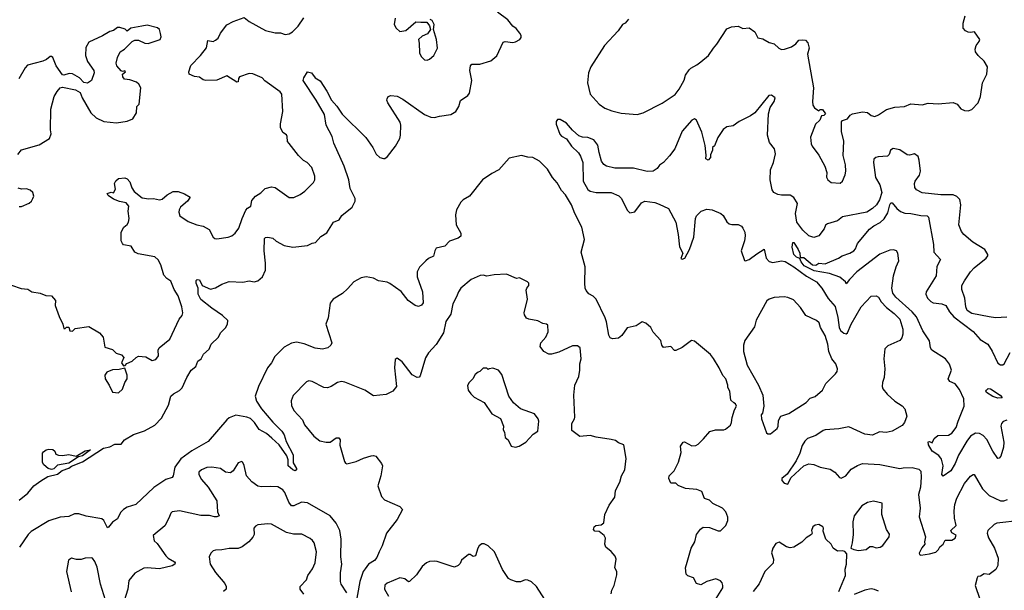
# Model space of a CAD drawing. Extents: x 2056909 to 2160450, y 827444 to 1016825.
# Tile 233 of 256: x 2089150 to 2097066, y 900315 to 904903. Entities that reach past the tile are written whole.
import ezdxf

# ---------------------------------------------------------------- set-up
doc = ezdxf.new("R2010")
doc.units = 0

msp = doc.modelspace()

# ---------------------------------------------------------------- linework, layer by layer
at = {"layer": '0CON10XD'}
for points in [[(2089085, 902768), (2089161.7, 902741.7), (2089215, 902736), (2089246.1, 902716.1), (2089314.2, 902704.2), (2089360, 902685), (2089405, 902683.3), (2089436.7, 902645), (2089436.2, 902605), (2089466.4, 902516.4), (2089497.5, 902455), (2089505, 902420), (2089515, 902420), (2089525, 902430), (2089545, 902430), (2089551.7, 902401.7), (2089575, 902400), (2089595, 902420), (2089705, 902436.7), (2089792.5, 902385), (2089821.7, 902351.7), (2089835, 902270), (2089895, 902252.5), (2089925, 902222.5), (2089968.3, 902208.3), (2089988.3, 902188.3), (2089967.5, 902145), (2089985, 902120), (2089998.3, 902121.7), (2090011.7, 902138.3), (2090055, 902156.7), (2090085, 902186.7), (2090105, 902196.7), (2090165, 902192.5), (2090215, 902163.3), (2090245, 902170), (2090265, 902200), (2090263.3, 902245), (2090270, 902265), (2090356.2, 902335), (2090432.5, 902495), (2090455.7, 902525), (2090460.8, 902545), (2090454.4, 902595), (2090425, 902684), (2090392.5, 902735), (2090365, 902802), (2090332.7, 902822.7), (2090308.9, 902848.9), (2090285, 902931.2), (2090262.6, 902972.6), (2090237.4, 902997.4), (2090101.2, 903021.2), (2090076.2, 903035), (2090045, 903081.2), (2089985, 903093.8), (2089975, 903102.5), (2089966.1, 903126.1), (2089966.7, 903195), (2089985.9, 903234.1), (2090013.5, 903256.5), (2090024.5, 903275.5), (2090030.6, 903305), (2090023.1, 903365), (2090026.9, 903405), (2090005, 903429.6), (2089951.2, 903441.2), (2089905, 903461.2), (2089860.7, 903490.7), (2089852.5, 903505), (2089885, 903517.5), (2089905, 903510), (2089919.3, 903540.7), (2089911.2, 903585), (2089922.7, 903607.3), (2089944.2, 903625.8), (2089995, 903632), (2090015, 903623.8), (2090035, 903600), (2090051.5, 903551.5), (2090070.9, 903520.8), (2090135, 903470.5), (2090187.3, 903462.7), (2090225.8, 903464.2), (2090275, 903454.4), (2090295, 903461.4), (2090335, 903495.7), (2090385, 903522.5), (2090423, 903523), (2090475, 903503.8), (2090520, 903475), (2090500, 903445), (2090465.3, 903414.7), (2090443.1, 903395), (2090432.9, 903375), (2090429.2, 903355), (2090436.1, 903326.1), (2090505, 903280), (2090575, 903253.3), (2090625, 903243.3), (2090672.5, 903215), (2090704, 903155), (2090717.5, 903145), (2090735, 903142), (2090825, 903154.3), (2090855, 903166), (2090883.2, 903186.8), (2090912.6, 903227.4), (2090937.3, 903305), (2090968.5, 903371.5), (2090981.4, 903388.6), (2091008.8, 903405), (2091015, 903450), (2091045, 903483.3), (2091088.8, 903511.2), (2091123.9, 903546.1), (2091175, 903558.8), (2091205, 903553.3), (2091315, 903472.5), (2091355, 903473.3), (2091405, 903498.8), (2091441.2, 903525), (2091512.5, 903595), (2091522.5, 903615), (2091522.5, 903645), (2091497.5, 903715), (2091460, 903755), (2091430.7, 903770.7), (2091390.5, 903810.5), (2091315, 903907.5), (2091304, 903925), (2091301.2, 903965), (2091295, 903976.2), (2091265, 903996.7), (2091246.4, 904036.4), (2091246.1, 904066.1), (2091265.8, 904165), (2091257.8, 904305), (2091245, 904322.9), (2091120.9, 904410.9), (2091100, 904435), (2091025, 904467.8), (2090995, 904470.5), (2090916.7, 904445), (2090908.6, 904431.4), (2090905, 904403.3), (2090895, 904400.8), (2090815, 904451.2), (2090735, 904418), (2090645.9, 904414.1), (2090625, 904418.8), (2090595, 904440.8), (2090555, 904446.7), (2090513.3, 904465), (2090510, 904485), (2090526.2, 904535), (2090604, 904615), (2090652.1, 904677.9), (2090663.3, 904736.7), (2090705, 904728.6), (2090725, 904738.6), (2090744.5, 904755.5), (2090763.1, 904795), (2090815, 904861.4), (2090865, 904890), (2090955, 904920), (2090995, 904888), (2091125, 904815.8), (2091203.6, 904796.4), (2091247.7, 904797.7), (2091284.1, 904784.1), (2091315, 904788.8), (2091342.5, 904805), (2091389.5, 904850.5), (2091435, 904917.5)], [(2089145, 901038.8), (2089214.4, 901095.6), (2089264.2, 901155), (2089319.2, 901195), (2089375, 901230.9), (2089455, 901248.1), (2089491.6, 901278.4), (2089545, 901296.9), (2089566.9, 901313.1), (2089655, 901349.1), (2089823.1, 901456.9), (2089875, 901467.5), (2089915, 901490.6), (2089965, 901491.2), (2089993.3, 901525), (2090065, 901568), (2090152.7, 901597.3), (2090235, 901644), (2090291.1, 901698.9), (2090346.9, 901805), (2090366.2, 901875), (2090386.7, 901895), (2090435, 901921.4), (2090455, 901942), (2090493.6, 902026.4), (2090528.6, 902085), (2090565, 902114.3), (2090581.2, 902158.8), (2090608.1, 902175), (2090627.3, 902212.7), (2090672.9, 902255), (2090690.4, 902295), (2090749.3, 902350.7), (2090765.4, 902385), (2090805.5, 902425), (2090819.2, 902455), (2090823.3, 902483.3), (2090780.8, 902525), (2090695, 902582.5), (2090605, 902654.2), (2090584.3, 902695), (2090584.2, 902745), (2090567.8, 902785), (2090567.5, 902805), (2090575.7, 902814.3), (2090595, 902811.9), (2090617.1, 902767.1), (2090685, 902736.7), (2090723.9, 902746.1), (2090775, 902777.5), (2090835, 902798.8), (2090945, 902794), (2090995, 902804), (2091035, 902794.2), (2091065, 902802.5), (2091102.5, 902835), (2091125, 902890), (2091125.6, 902945), (2091114.2, 903045.8), (2091117.5, 903145), (2091125, 903152.5), (2091145, 903153.8), (2091185, 903146.2), (2091212.7, 903122.7), (2091276.9, 903086.9), (2091344.5, 903074.5), (2091465, 903088), (2091502.3, 903107.7), (2091527.1, 903112.9), (2091569.6, 903160.4), (2091619.7, 903190.3), (2091674, 903275), (2091719.4, 903295), (2091740.6, 903329.4), (2091822.9, 903395), (2091847.1, 903445), (2091846, 903465), (2091807.1, 903545), (2091796.2, 903615), (2091757.7, 903725), (2091675, 903910), (2091661.9, 903965), (2091614.5, 904054.5), (2091601.1, 904141.1), (2091534.2, 904255), (2091428.8, 904415), (2091433.3, 904435), (2091465, 904483.3), (2091495.7, 904475), (2091525, 904437.1), (2091565, 904410.8), (2091618.3, 904328.3), (2091656, 904255), (2091699.3, 904209.3), (2091743, 904143), (2091932.9, 903955), (2091988.6, 903875), (2092015, 903822), (2092045, 903796.2), (2092075, 903786.2), (2092085, 903786.7), (2092105.9, 903804.1), (2092171.2, 903885), (2092205, 903947.5), (2092212, 903975), (2092214.2, 904055), (2092209.3, 904079.3), (2092108.8, 904235), (2092101.2, 904255), (2092103.6, 904266.4), (2092113.6, 904286.4), (2092135, 904292.5), (2092185, 904288), (2092230, 904265), (2092405, 904140.8), (2092455, 904118.6), (2092485, 904115.8), (2092525, 904128.6), (2092615, 904140), (2092656.4, 904165), (2092681.4, 904205), (2092695, 904253.3), (2092753.8, 904295), (2092765, 904312.5), (2092783.8, 904415), (2092769.4, 904495), (2092775, 904532.5), (2092784.3, 904545.7), (2092850, 904545), (2092937.7, 904572.3), (2092986.1, 904613.9), (2093037, 904723), (2093052.5, 904727.5), (2093115, 904720), (2093135, 904724), (2093170, 904745), (2093180.5, 904759.5), (2093182, 904775), (2093171.2, 904795), (2093141.2, 904831.2), (2093115, 904851.2), (2093075, 904902), (2092992, 904965)], [(2092168.8, 904915), (2092160, 904865), (2092177.5, 904835), (2092205, 904807.5), (2092255, 904816.7), (2092334.4, 904885.6), (2092374, 904884), (2092423.6, 904883.6), (2092443.3, 904855), (2092452.5, 904825), (2092429.5, 904790.5), (2092385, 904771.2), (2092356.7, 904745), (2092362.5, 904715), (2092363, 904637), (2092376.4, 904606.4), (2092405, 904581.2), (2092425, 904578.8), (2092445, 904586.2), (2092478.8, 904615), (2092508.8, 904675), (2092500, 904745), (2092477.5, 904825), (2092482.5, 904865), (2092466.7, 904896.7), (2092450, 904905)], [(2094045, 904906.7), (2094017.5, 904875), (2093996.1, 904863.9), (2093962, 904815), (2093851.4, 904695), (2093742, 904525), (2093724, 904475), (2093716.1, 904396.1), (2093736.2, 904305), (2093810, 904225), (2093853, 904193), (2093909.5, 904169.5), (2093985, 904152), (2094115, 904141.2), (2094162.5, 904155), (2094315, 904232), (2094419.1, 904300.9), (2094452, 904345), (2094492.7, 904417.3), (2094503.2, 904456.8), (2094531.2, 904498.8), (2094545, 904513.3), (2094595, 904540), (2094626.7, 904565), (2094687.5, 904615), (2094726.7, 904675), (2094755, 904706.2), (2094835, 904830), (2094873.9, 904846.1), (2094925, 904850), (2094965, 904833.3), (2095015, 904838.8), (2095060, 904805), (2095085, 904757.5), (2095125, 904750), (2095175, 904720), (2095215, 904710), (2095252.5, 904675), (2095275, 904663.3), (2095300, 904665), (2095355, 904686), (2095390, 904710), (2095415, 904738), (2095445, 904742), (2095467.5, 904737.5), (2095486.3, 904716.3), (2095497.5, 904675), (2095484.3, 904625), (2095530.8, 904355), (2095523.3, 904245), (2095527.5, 904215), (2095540, 904195), (2095575, 904170), (2095585, 904180), (2095605, 904180), (2095627.5, 904145), (2095615, 904132.5), (2095595, 904130), (2095582.5, 904095), (2095547.7, 904062.3), (2095507.7, 903957.7), (2095514, 903905), (2095522.5, 903885), (2095575.8, 903815), (2095623.3, 903725), (2095640, 903675), (2095637, 903637), (2095647.5, 903615), (2095675, 903593.8), (2095745, 903590), (2095763.9, 903606.1), (2095786.2, 903655), (2095790.8, 903685), (2095790, 903735), (2095771.3, 903811.3), (2095775.4, 903925.4), (2095756.9, 904005), (2095756.7, 904083.3), (2095766.4, 904093.6), (2095805, 904106.7), (2095827.5, 904135), (2095845, 904146.2), (2095925, 904161.2), (2095967.3, 904157.3), (2095995, 904133.8), (2096025, 904126.2), (2096055, 904138), (2096117.6, 904182.4), (2096185, 904201.1), (2096264.2, 904205.8), (2096315, 904227.5), (2096405, 904217.5), (2096455, 904232.5), (2096535, 904226), (2096655, 904236.7), (2096687.5, 904225), (2096716.4, 904186.4), (2096745, 904173.3), (2096775, 904170), (2096805, 904180), (2096856.7, 904235), (2096873.3, 904285), (2096891.2, 904395), (2096926, 904465), (2096931.2, 904525), (2096905, 904570), (2096855, 904616.7), (2096833.8, 904645), (2096831.2, 904665), (2096838.8, 904695), (2096865, 904727.5), (2096870, 904745), (2096827.5, 904805), (2096795, 904800), (2096775, 904804), (2096754.4, 904814.4), (2096734, 904835), (2096734.2, 904874.2), (2096750.6, 904935)], [(2089135, 903820), (2089165, 903856.2), (2089305, 903896.2), (2089390.7, 903949.3), (2089403.8, 903985), (2089397.3, 904017.3), (2089399.2, 904185), (2089428, 904285), (2089450.8, 904325), (2089475, 904356.7), (2089495, 904361.2), (2089598, 904338), (2089635, 904317.5), (2089652, 904275), (2089720.8, 904155), (2089765, 904114.2), (2089825, 904086), (2089926.8, 904073.2), (2090015, 904086.2), (2090060, 904105), (2090090, 904155), (2090092.5, 904205), (2090110, 904225), (2090122.5, 904355), (2090107.5, 904385), (2090089.7, 904399.7), (2090035, 904419.2), (2089991.2, 904425), (2089980, 904445), (2089977.5, 904465), (2090000, 904485), (2089995, 904492.5), (2089975, 904487.5), (2089965, 904492.5), (2089931.7, 904531.7), (2089926.2, 904555), (2089935, 904600), (2089957.5, 904645), (2089992.5, 904665), (2090055, 904727.5), (2090075, 904737.5), (2090105, 904737.5), (2090155, 904713.3), (2090183, 904713), (2090280, 904745), (2090286.2, 904765), (2090283, 904793), (2090272.5, 904825), (2090258.3, 904838.3), (2090175, 904860), (2090132.5, 904852.5), (2090043.6, 904836.4), (2090015, 904810), (2089997, 904827), (2089955, 904841.2), (2089935, 904841.2), (2089905, 904816.7), (2089875, 904808.8), (2089815.9, 904774.1), (2089705, 904723.8), (2089680.9, 904679.1), (2089679.2, 904615), (2089695, 904567.5), (2089745.8, 904495.8), (2089748.8, 904475), (2089726.1, 904413.9), (2089695, 904393.3), (2089665, 904397.5), (2089630, 904435), (2089575, 904469.2), (2089548.3, 904471.7), (2089505, 904457.5), (2089495, 904460), (2089443, 904533), (2089415, 904600), (2089405, 904607.5), (2089395, 904607.5), (2089366.1, 904583.9), (2089335, 904570), (2089213.4, 904536.6), (2089193.7, 904516.3), (2089143, 904427)], [(2097085, 902510), (2096995, 902506.7), (2096945, 902514.5), (2096805, 902540), (2096768.1, 902565), (2096755.6, 902595), (2096749.4, 902665), (2096724.2, 902735), (2096725.7, 902765), (2096745, 902803.8), (2096794.4, 902875), (2096825, 902907.1), (2096920, 902985), (2096933.3, 903005), (2096933.3, 903015), (2096910, 903055), (2096813.3, 903115), (2096740, 903175), (2096720.7, 903200.7), (2096700, 903255), (2096715.6, 903415), (2096708.3, 903458.3), (2096685, 903481.9), (2096655, 903495.5), (2096555.4, 903495.4), (2096405, 903510), (2096360, 903535), (2096347.5, 903555), (2096344.4, 903585), (2096350.6, 903605), (2096385, 903652), (2096392.9, 903685), (2096382.5, 903775), (2096373.3, 903803.3), (2096345, 903824), (2096305, 903814.3), (2096285, 903815.8), (2096225, 903856.9), (2096173.4, 903866.6), (2096152, 903855), (2096141.2, 903818.8), (2096126.7, 903805), (2096050.6, 903799.4), (2096032.5, 903795), (2096018, 903782), (2096014.2, 903755.8), (2096030.8, 903635), (2096065.6, 903575.6), (2096080.7, 903515), (2096062.7, 903455), (2096038, 903415), (2096005, 903383.8), (2095962, 903355), (2095765, 903317.8), (2095725, 903286.4), (2095645, 903262.9), (2095629.5, 903250.5), (2095617.6, 903222.4), (2095574.3, 903165.7), (2095535, 903153.1), (2095495, 903165.7), (2095445, 903210), (2095397.3, 903275), (2095387.5, 903345), (2095402.7, 903425), (2095375, 903472.5), (2095343.6, 903493.6), (2095275, 903491.9), (2095245, 903497.5), (2095213.3, 903513.3), (2095200.8, 903535), (2095184.3, 903615), (2095186, 903695), (2095209.2, 903755), (2095225.8, 903825.8), (2095218, 903865), (2095178, 903915), (2095161.2, 903975), (2095171.1, 904145), (2095183.6, 904196.4), (2095216.7, 904245), (2095222.9, 904275), (2095195, 904295.6), (2095172, 904295), (2095059.2, 904155), (2095025, 904130.8), (2094935, 904084), (2094885, 904050), (2094835, 904041.2), (2094805, 904020), (2094763.8, 903955), (2094735, 903890), (2094720, 903875), (2094720, 903855), (2094703, 903817), (2094702.5, 903795), (2094685, 903773.3), (2094667.5, 903785), (2094670, 903815), (2094660.7, 903890.7), (2094635, 904000), (2094590, 904095), (2094575, 904106.2), (2094555, 904096.2), (2094475, 904006.7), (2094416.2, 903865), (2094375, 903807.5), (2094326.7, 903755), (2094295, 903733.3), (2094274, 903706), (2094244.1, 903685.9), (2094195, 903681.4), (2094085, 903710.6), (2093935, 903710.5), (2093866.6, 903726.6), (2093845, 903740), (2093827.5, 903765), (2093809.6, 903835), (2093797.5, 903895), (2093765, 903937.1), (2093716.8, 903956.8), (2093675, 903958.6), (2093645, 903968.6), (2093594, 904014), (2093545, 904070.6), (2093495, 904101.2), (2093475, 904100), (2093464.3, 904085.7), (2093463.2, 904063.2), (2093492.2, 903982.2), (2093505, 903967.5), (2093546.1, 903946.1), (2093586.2, 903885), (2093643.1, 903833.1), (2093658.6, 903805), (2093676.9, 903755), (2093679.6, 903605), (2093716.6, 903536.6), (2093735, 903525.5), (2093785, 903513.1), (2093905, 903512.5), (2093965.7, 903485.7), (2093988, 903465), (2094035, 903372.5), (2094055, 903350), (2094095, 903357.5), (2094150, 903430), (2094175.6, 903444.4), (2094255, 903432.5), (2094290.9, 903420.9), (2094365.8, 903385), (2094424.5, 903275), (2094444.5, 903175), (2094455.8, 903075.8), (2094481.2, 903025), (2094465, 902982.5), (2094475, 902978.8), (2094496.2, 902985), (2094534, 903055), (2094568.5, 903155), (2094584.4, 903305), (2094592.5, 903325), (2094627.5, 903365), (2094675, 903379.3), (2094716.7, 903375), (2094785.6, 903345.6), (2094805, 903330), (2094835, 903277.5), (2094853, 903263), (2094876.1, 903256.1), (2094925, 903257.5), (2094952.4, 903242.4), (2094965, 903228), (2094980.6, 903195), (2094983.1, 903165), (2094976.5, 903125), (2094950.6, 903045), (2094978.3, 902968.3), (2094985, 902964), (2095015, 902974.3), (2095075, 903020.6), (2095135, 903057.5), (2095151.9, 902985), (2095175, 902959.4), (2095205, 902950.8), (2095275, 902965.3), (2095305, 902958.9), (2095375, 902915.8), (2095475, 902840.5), (2095556, 902796), (2095598.8, 902745), (2095651.1, 902661.1), (2095705, 902597.5), (2095728.2, 902508.2), (2095737.1, 902427.1), (2095748.6, 902405), (2095775, 902382.9), (2095795, 902378), (2095805.5, 902384.5), (2095835, 902453.8), (2095914, 902595), (2095995, 902680), (2096035, 902683.3), (2096055, 902673.3), (2096075.5, 902635.5), (2096118.3, 902588.3), (2096181.5, 902541.5), (2096226.9, 902495), (2096251.1, 902415), (2096250, 902375), (2096241.9, 902345), (2096226.2, 902323.8), (2096129.5, 902280.5), (2096104.6, 902255.4), (2096098.5, 902175), (2096105.9, 902095), (2096099.5, 902025), (2096085.5, 901985), (2096083.1, 901955), (2096090.6, 901935), (2096125, 901891.4), (2096185.8, 901835), (2096245, 901799.1), (2096266.7, 901775), (2096283.1, 901715), (2096264.4, 901665), (2096245, 901641.1), (2096165, 901595.5), (2096115, 901584.5), (2096061.3, 901588.7), (2096005, 901561.9), (2095945, 901570), (2095815, 901629.2), (2095735, 901613.3), (2095625, 901605.8), (2095610.3, 901599.7), (2095550.2, 901559.8), (2095485, 901534.7), (2095461.2, 901515), (2095440.5, 901479.5), (2095421.8, 901418.2), (2095391.6, 901355), (2095320.9, 901249.1), (2095277.5, 901215), (2095277.3, 901197.3), (2095295, 901176.7), (2095325, 901167.5), (2095349.3, 901220.7), (2095455, 901314.6), (2095495, 901332), (2095535.9, 901325.9), (2095585, 901306.5), (2095665, 901288.8), (2095704.3, 901265), (2095741.4, 901221.4), (2095755, 901216), (2095790.8, 901235), (2095835, 901287.8), (2095885, 901318.5), (2095926, 901334), (2096064.6, 901325.4), (2096225, 901295.5), (2096251.5, 901298.5), (2096325, 901303.8), (2096379.5, 901289.5), (2096394.2, 901274.2), (2096398.2, 901225), (2096392.3, 901145), (2096377.4, 901085), (2096390.2, 900975), (2096381.9, 900905), (2096431.8, 900745), (2096424, 900705), (2096427.5, 900685), (2096402.7, 900657.3), (2096382, 900615), (2096385, 900602.5), (2096395, 900598.8), (2096465, 900608), (2096515, 900622), (2096537.3, 900642.7), (2096546.7, 900665), (2096574, 900685), (2096591.7, 900718.3), (2096645, 900719.4), (2096671.2, 900735), (2096678.3, 900758.3), (2096645, 900777.5), (2096636.7, 900795), (2096678.8, 900835), (2096665.5, 900895.5), (2096663.5, 900955), (2096667.5, 901005), (2096683.3, 901055), (2096745.5, 901174.5), (2096795, 901233.3), (2096815, 901247.5), (2096825, 901246.7), (2096852.9, 901195), (2096891.3, 901131.3), (2096945, 901076.4), (2097035, 901033.4), (2097063.5, 901033.5), (2097092.1, 901045)], [(2094750.3, 900249.7), (2094802.5, 900335), (2094804.3, 900355), (2094798.6, 900375), (2094785, 900392.5), (2094747, 900407), (2094675, 900386), (2094625, 900360), (2094590, 900370), (2094567.5, 900415), (2094522.3, 900432.3), (2094508.8, 900445), (2094502.9, 900495), (2094515, 900542.5), (2094548, 900655), (2094578, 900705), (2094592, 900765), (2094622.3, 900807.7), (2094645, 900822.5), (2094695, 900820), (2094765, 900793.3), (2094785, 900793.3), (2094826.7, 900835), (2094843, 900877), (2094843, 900903), (2094827.5, 900945), (2094800, 900975), (2094723.9, 901013.9), (2094695, 901040), (2094655, 901052.5), (2094635, 901110), (2094595, 901126.7), (2094503.9, 901133.9), (2094445, 901157.5), (2094425, 901177.5), (2094385, 901177.5), (2094368.8, 901215), (2094371.2, 901235), (2094412, 901275), (2094446, 901345), (2094467, 901423), (2094462.5, 901475), (2094483.6, 901506.4), (2094495, 901510), (2094555, 901476.7), (2094585, 901480), (2094605, 901491.2), (2094647.2, 901532.8), (2094698, 901592), (2094745, 901606.2), (2094810, 901605), (2094825, 901610), (2094865, 901642.5), (2094873.3, 901665), (2094876.7, 901705), (2094896.7, 901765), (2094914, 901795), (2094905, 901813.8), (2094891.7, 901821.7), (2094866.7, 901845), (2094860, 901915), (2094843.3, 901945), (2094843.3, 901965), (2094826.7, 902015), (2094801.7, 902041.7), (2094773.8, 902105), (2094728.8, 902178.8), (2094705, 902210), (2094575, 902317.5), (2094550, 902325), (2094475, 902267.5), (2094425, 902242.5), (2094415, 902242.5), (2094385, 902276.7), (2094325, 902266.7), (2094312, 902285), (2094304.1, 902324.1), (2094241.7, 902391.7), (2094225, 902427.5), (2094183.6, 902463.6), (2094155, 902473.3), (2094107.3, 902442.7), (2094033.3, 902425), (2093991.2, 902365), (2093965, 902342), (2093915, 902336.2), (2093895.8, 902345.8), (2093885.6, 902365.6), (2093868.6, 902475), (2093858.1, 902505), (2093785, 902656), (2093760.3, 902680.3), (2093725, 902700), (2093703.8, 902725), (2093696.2, 902745), (2093694.3, 902784.3), (2093697, 902917), (2093663.1, 903035), (2093690, 903135), (2093670.6, 903235), (2093614.2, 903345), (2093585.8, 903415), (2093538, 903495), (2093505, 903528.8), (2093472.1, 903592.1), (2093433.8, 903635), (2093392.3, 903702.3), (2093330, 903765), (2093275, 903796.2), (2093235, 903798.8), (2093185, 903812.5), (2093085, 903790.8), (2093001.2, 903695), (2092944.5, 903665.5), (2092872, 903615), (2092766.3, 903483.7), (2092714.4, 903455.6), (2092697.5, 903435), (2092660.8, 903375), (2092652.9, 903335), (2092658, 903255), (2092696.6, 903186.6), (2092696.9, 903163.1), (2092674.5, 903145.5), (2092605, 903122.9), (2092568.9, 903081.1), (2092496.9, 903065), (2092486.2, 903045), (2092477.3, 903002.7), (2092437.2, 902982.8), (2092415.8, 902965), (2092365, 902913.8), (2092344.3, 902875), (2092344.4, 902835), (2092388.9, 902715), (2092392.7, 902627.3), (2092381.3, 902608.7), (2092355, 902596.9), (2092328.8, 902605), (2092274.3, 902645), (2092218.1, 902718.1), (2092125, 902783.1), (2092105, 902792.2), (2092035, 902804.6), (2091994.6, 902824.6), (2091935, 902834.5), (2091895, 902826.5), (2091835, 902794.4), (2091785, 902740), (2091745, 902702.5), (2091671.2, 902655), (2091646.2, 902625), (2091630, 902505), (2091611.2, 902455), (2091658.8, 902305), (2091651.2, 902285), (2091626.7, 902265), (2091584.3, 902254.3), (2091525, 902260.8), (2091436, 902296), (2091375, 902309.6), (2091335, 902301.5), (2091275, 902270.9), (2091201.1, 902195), (2091175, 902142.9), (2091141.8, 902105), (2091068.7, 901955), (2091043.3, 901875), (2091053.3, 901835), (2091094.4, 901775), (2091185.7, 901665.7), (2091257.1, 901595), (2091275.6, 901565), (2091292.2, 901512.2), (2091348.6, 901405), (2091348.8, 901338.8), (2091375.8, 901295), (2091375, 901282.5), (2091365, 901276.2), (2091345, 901282.9), (2091308.9, 901315), (2091307.5, 901365), (2091297.4, 901397.4), (2091235, 901484), (2091177.7, 901537.7), (2091134.3, 901575), (2091075, 901608.5), (2091036.4, 901665), (2091005, 901695.4), (2090975, 901706.7), (2090887, 901723), (2090835, 901700.8), (2090815, 901685.7), (2090665, 901512.9), (2090535, 901437.3), (2090445, 901372.7), (2090398.4, 901305), (2090384.5, 901235.5)], [(2089145, 903400), (2089165, 903400), (2089225, 903426.7), (2089245.8, 903444.2), (2089256.7, 903465), (2089263.3, 903485), (2089256.7, 903515), (2089235, 903533.3), (2089205, 903543.3), (2089165, 903540), (2089138.3, 903548.3)], [(2097085, 901682.5), (2097056.4, 901673.6), (2097042.9, 901657.1), (2097039.1, 901635), (2097061.1, 901505), (2097059.3, 901465), (2097037, 901393), (2097025, 901377.5), (2097015, 901376), (2096973.4, 901433.4), (2096925, 901526.5), (2096895, 901559.1), (2096866.6, 901576.6), (2096835, 901578.9), (2096795, 901553.3), (2096764.1, 901515), (2096697, 901403), (2096670.2, 901335), (2096635, 901276.9), (2096575, 901233.1), (2096563.5, 901245), (2096575.5, 901315), (2096560.3, 901370.3), (2096538.6, 901398.6), (2096485, 901433.1), (2096456.2, 901485), (2096455, 901510), (2096465, 901512.5), (2096485, 901500), (2096502.9, 901535), (2096531.3, 901558.7), (2096618.1, 901561.9), (2096645, 901577.5), (2096680, 901625), (2096694.1, 901675.9), (2096742.3, 901795), (2096739.6, 901855), (2096705, 901929.4), (2096670, 901975), (2096628.8, 901995), (2096614.2, 902014.2), (2096640.6, 902085), (2096625, 902134), (2096594, 902175), (2096482.5, 902245), (2096471.9, 902265), (2096465, 902320), (2096411, 902401), (2096360.3, 902515), (2096324.7, 902555), (2096193.4, 902673.4), (2096170.4, 902705), (2096160.9, 902745), (2096173.8, 902845), (2096195.3, 902915), (2096218, 902965), (2096210.4, 903025), (2096199.2, 903045), (2096175, 903052.7), (2096145, 903051.4), (2096065, 903019), (2095880.4, 902875), (2095820.8, 902815), (2095795, 902780), (2095790, 902795), (2095742.9, 902832.9), (2095661.6, 902861.6), (2095536.9, 902885), (2095457.5, 902925), (2095432.2, 902955), (2095422.5, 902982.5), (2095395, 902992.9), (2095375, 903016), (2095360, 903075), (2095365, 903112.5), (2095375, 903111.2), (2095409.6, 903055), (2095422, 903025), (2095425, 902990), (2095455, 902991.2), (2095525, 902932), (2095551.7, 902928.3), (2095575, 902946.2), (2095625, 902941.2), (2095734, 902986), (2095762.5, 903005), (2095824.3, 903025.7), (2095856.2, 903045), (2095869.2, 903060.8), (2095885, 903102.5), (2095981.1, 903218.9), (2096015.8, 903245), (2096067.8, 903272.2), (2096098.9, 903301.1), (2096129.2, 903350.8), (2096145, 903414), (2096155, 903430), (2096165, 903430), (2096202.7, 903385), (2096232, 903362), (2096265, 903348.9), (2096315, 903346.2), (2096395, 903327.7), (2096445, 903325.5), (2096457.8, 903315), (2096497.9, 903095), (2096500, 903035), (2096554.3, 902975), (2096522.4, 902917.6), (2096518.2, 902845), (2096437.3, 902715), (2096434.5, 902695), (2096448.2, 902665), (2096475, 902637.7), (2096495, 902627.2), (2096565, 902619.2), (2096596, 902606), (2096626.3, 902555), (2096660, 902515), (2096814.5, 902395), (2096871.5, 902331.5), (2096933.6, 902293.6), (2096967.2, 902237.2), (2097015, 902142.5), (2097035, 902128.6), (2097055, 902129.2), (2097065, 902136.2), (2097113, 902227)], [(2093906.4, 900286.4), (2093910, 900315), (2093930, 900355), (2093951.7, 900438.3), (2093950, 900465), (2093934, 900495), (2093946.1, 900566.1), (2093938.3, 900588.3), (2093905.9, 900625.9), (2093861.7, 900661.7), (2093853.3, 900685), (2093860, 900735), (2093850, 900755), (2093808.3, 900788.3), (2093775, 900790), (2093763.3, 900805), (2093767.5, 900825), (2093782.5, 900835), (2093825, 900841.2), (2093845, 900856.7), (2093854, 900925), (2093890.3, 900999.7), (2093935.5, 901064.5), (2093940.6, 901115), (2093952.9, 901145), (2093975.8, 901185), (2093989.2, 901235), (2094015.8, 901285), (2094026.2, 901375), (2094006.1, 901486.1), (2093965, 901501.2), (2093939.5, 901519.5), (2093905, 901528.8), (2093785, 901545.7), (2093735, 901559.4), (2093652.5, 901552.5), (2093590, 901600), (2093589.2, 901655), (2093611.2, 901695), (2093612.3, 901707.7), (2093604.5, 901885), (2093612.7, 901965), (2093645.6, 902035), (2093654.3, 902084.3), (2093653.1, 902135), (2093663.2, 902176.8), (2093656.7, 902265), (2093635, 902281.2), (2093595, 902280.8), (2093485, 902231.1), (2093425, 902213.3), (2093405, 902213.3), (2093362.5, 902235), (2093333.3, 902275), (2093340, 902305), (2093379.1, 902350.9), (2093397.7, 902392.3), (2093396.2, 902446.2), (2093386.2, 902456.2), (2093355, 902461.2), (2093315, 902481.2), (2093242.5, 902495), (2093224.1, 902504.1), (2093209.5, 902529.5), (2093206, 902545), (2093233.3, 902655), (2093221.7, 902728.3), (2093226.7, 902745), (2093243.3, 902765), (2093242.5, 902785), (2093232.5, 902795), (2093167, 902827), (2093145, 902822.5), (2093065, 902856.2), (2092965, 902851.2), (2092905, 902840), (2092875, 902848.8), (2092853, 902847), (2092780, 902815), (2092697.5, 902745), (2092676.7, 902715), (2092662.5, 902675), (2092631.7, 902618.3), (2092615.8, 902535), (2092575, 902477.5), (2092556.9, 902385), (2092497.4, 902292.6), (2092436.5, 902223.5), (2092411.5, 902185), (2092370.5, 902039.5), (2092360.7, 902029.3), (2092345, 902026.7), (2092305, 902048.8), (2092225, 902153.3), (2092185, 902182.5), (2092168.3, 902171.7), (2092162, 902105), (2092178.8, 901955), (2092148.8, 901915), (2092095, 901890.8), (2091995, 901879.2), (2091925, 901924), (2091765, 901988), (2091736.4, 901993.6), (2091705, 901986.2), (2091655, 901953.8), (2091625, 901942), (2091595, 901946.2), (2091500, 901995), (2091475, 901998.8), (2091455, 901991.2), (2091349.3, 901880.7), (2091331.7, 901838.3), (2091335, 901800), (2091355, 901760), (2091423.8, 901685), (2091440, 901645), (2091515, 901553.8), (2091563.3, 901516.7), (2091615, 901505.6), (2091645, 901505.6), (2091695, 901541.4), (2091715, 901541.2), (2091725.5, 901525.5), (2091723.4, 901483.4), (2091761.4, 901351.4), (2091768, 901338), (2091780.8, 901330.8), (2091855, 901350), (2091915, 901378), (2091976.4, 901396.4), (2091995, 901400), (2092014.1, 901394.1), (2092060, 901335), (2092066.1, 901316.1), (2092054.3, 901235), (2092028, 901155), (2092058.8, 901068.8), (2092081.9, 901041.9), (2092205, 900988.8), (2092226.2, 900965), (2092185, 900883.3), (2092098, 900775), (2092065, 900672.5), (2092038.9, 900625), (2092022.1, 900577.9), (2092001.2, 900555), (2091955, 900526.2), (2091928.3, 900488.3), (2091912, 900465), (2091885.8, 900385), (2091853.1, 900205)], [(2095185, 901572.5), (2095240, 901615), (2095247.5, 901635), (2095250.7, 901679.3), (2095270, 901715), (2095334.2, 901735.8), (2095474.1, 901825.9), (2095505, 901860), (2095545.8, 901874.2), (2095603.3, 901925), (2095631.7, 901978.3), (2095710, 902055), (2095721.2, 902075), (2095723.8, 902095), (2095711.2, 902135), (2095680, 902175), (2095654.5, 902234.5), (2095646.7, 902295), (2095625.6, 902365), (2095588.3, 902428.3), (2095576.9, 902465), (2095555, 902485.5), (2095469.2, 902525), (2095428.3, 902588.3), (2095371.2, 902651.2), (2095325, 902669.4), (2095295, 902674.3), (2095215, 902670.8), (2095175, 902656.2), (2095157.7, 902642.3), (2095071.9, 902488.1), (2095056.4, 902433.6), (2094980, 902325), (2094968.8, 902285), (2094969.2, 902235), (2094997.5, 902125), (2095090, 901965), (2095123.8, 901885), (2095132.5, 901795), (2095121.7, 901738.3), (2095112.5, 901725), (2095113.3, 901695), (2095155, 901580), (2095165, 901573.3), (2095185, 901572.5)], [(2089945, 901903.3), (2089975, 901932.5), (2089993.8, 901985), (2090014, 902015), (2090014, 902045), (2089995, 902100), (2089950.7, 902089.3), (2089895, 902087.5), (2089851.7, 902068.3), (2089833.8, 902045), (2089836.2, 902015), (2089870, 901965), (2089897, 901907), (2089945, 901903.3)], [(2093135, 901466.7), (2093165, 901473.8), (2093218.8, 901505), (2093279.1, 901570.9), (2093315.8, 901595), (2093323.3, 901675), (2093317.5, 901695), (2093290, 901735), (2093175, 901773.3), (2093121.2, 901821.2), (2093082, 901875), (2093025, 902050), (2093000, 902085), (2092955, 902100), (2092923, 902097), (2092915, 902090), (2092905, 902100), (2092875, 902100), (2092850, 902075), (2092835, 902070), (2092810.7, 902049.3), (2092792.5, 902015), (2092763.9, 901986.1), (2092749.3, 901960.7), (2092756.2, 901925), (2092776.2, 901895), (2092805, 901868), (2092884.2, 901824.2), (2092945, 901733.8), (2093016.4, 901696.4), (2093040, 901635), (2093037.5, 901605), (2093047, 901587), (2093052.5, 901545), (2093077.5, 901525), (2093100, 901475), (2093135, 901466.7)], [(2097015, 901860), (2096975, 901872.9), (2096923.8, 901905), (2096918, 901915), (2096922.5, 901925), (2096935, 901938.8), (2096955, 901935.7), (2097032.5, 901885), (2097050, 901865), (2097045, 901863.3), (2097015, 901860)], [(2089405, 901286.2), (2089378, 901295), (2089343.8, 901325), (2089332.7, 901342.7), (2089333, 901417), (2089340.5, 901429.5), (2089363.3, 901445), (2089385, 901451.2), (2089415, 901447.5), (2089432.5, 901435), (2089440.7, 901410.7), (2089460.7, 901400.7), (2089495, 901398.8), (2089545, 901408), (2089605, 901392.5), (2089675, 901437.5), (2089720, 901445), (2089655, 901396), (2089622.5, 901387.5), (2089545, 901336.9), (2089455, 901321.5), (2089425, 901291.1), (2089405, 901286.2)], [(2091780.8, 900295), (2091735.7, 900365.7), (2091730, 900385), (2091728.1, 900455), (2091739.1, 900525), (2091731.1, 900585), (2091735.6, 900725), (2091722.9, 900795), (2091695.5, 900855.5), (2091646, 900915), (2091465, 901018.5), (2091415, 901022.7), (2091355, 900993.5), (2091335, 900994.5), (2091312.5, 901022.5), (2091281.3, 901101.3), (2091265, 901122), (2091225, 901147.5), (2091165, 901148.8), (2091095, 901146.2), (2091065, 901151.2), (2091015, 901186.7), (2090973.8, 901235), (2090955, 901317.5), (2090945, 901342.5), (2090935, 901350), (2090905, 901338.8), (2090865, 901276.2), (2090845, 901260.8), (2090804.4, 901264.4), (2090765, 901293.8), (2090695, 901304), (2090655, 901302), (2090612.5, 901285), (2090590, 901265), (2090588.8, 901245), (2090611.4, 901205), (2090665, 901143.8), (2090734.4, 901035), (2090740.8, 900945), (2090752.5, 900915), (2090735, 900906.2), (2090715, 900906), (2090675.8, 900915.8), (2090606.6, 900916.6), (2090435, 900954), (2090375, 900946.2), (2090363.8, 900935), (2090350, 900895), (2090317.3, 900832.7), (2090222.5, 900755), (2090231.7, 900711.7), (2090255, 900692.5), (2090273.3, 900665), (2090323.4, 900593.4), (2090343.5, 900573.5), (2090393.3, 900545), (2090400, 900535), (2090397.5, 900525), (2090375, 900511.4), (2090275, 900487.5), (2090175, 900496.2), (2090147.1, 900492.9), (2090075, 900452.5), (2090027.1, 900395), (2090020.4, 900325), (2089989.7, 900230.3)], [(2090384.5, 901235.5), (2090375, 901220.8), (2090325, 901206.9), (2090227.3, 901142.7), (2090084.3, 901005), (2090015, 900982.3), (2089984.8, 900965.2), (2089959.8, 900940.2), (2089935, 900888.8), (2089895, 900862.5), (2089865, 900822.5), (2089855, 900817.5), (2089827.3, 900877.3), (2089809.4, 900889.4), (2089685, 900912.3), (2089625, 900930.9), (2089591.1, 900928.9), (2089545, 900908.9), (2089475, 900902.3), (2089385, 900874.5), (2089243.2, 900786.8), (2089216.9, 900763.1), (2089147.7, 900662.3)], [(2095895, 900634), (2095955, 900644), (2095985, 900667.5), (2096005, 900667.1), (2096035, 900655.8), (2096067.9, 900662.1), (2096090, 900675), (2096140, 900745), (2096142.5, 900767.5), (2096120, 900805), (2096080, 900925), (2096085, 901016.7), (2096015, 901031.2), (2095965, 901020), (2095921.2, 900995), (2095860, 900915), (2095849.4, 900865), (2095851.1, 900765), (2095843.9, 900696.1), (2095832.5, 900655), (2095855, 900642.5), (2095895, 900634)], [(2097195, 900876.9), (2097005, 900855.9), (2096985, 900844.6), (2096932.9, 900795), (2096928.1, 900775), (2096937.8, 900737.8), (2096986.9, 900655), (2097015.9, 900574.1), (2097012.9, 900515), (2096996.6, 900483.4), (2096945, 900443.3), (2096905, 900446.7), (2096875, 900430), (2096853.9, 900426.1), (2096847.5, 900415), (2096832.2, 900355), (2096868, 900245)], [(2091435, 900284), (2091404, 900325), (2091405, 900346.2), (2091455, 900400), (2091467.5, 900435), (2091505, 900488.8), (2091525.7, 900535), (2091535.5, 900625.5), (2091516.8, 900696.8), (2091505, 900716.2), (2091485, 900731.2), (2091417, 900767), (2091352.3, 900767.7), (2091295, 900780.8), (2091175, 900845.6), (2091145, 900850), (2091065, 900840.8), (2091045, 900832), (2091033.1, 900815), (2091034.3, 900765), (2091025, 900743.3), (2090992, 900705), (2090938.8, 900665), (2090905, 900651.1), (2090835, 900652.2), (2090775, 900639.4), (2090725, 900638), (2090705, 900631.2), (2090686.2, 900615), (2090672, 900585), (2090680, 900525), (2090725, 900458), (2090799.8, 900369.8), (2090810.6, 900345), (2090808.6, 900325), (2090788, 900305)], [(2095734.4, 900305), (2095789.2, 900435), (2095787.5, 900485), (2095798, 900525), (2095799.3, 900609.3), (2095785, 900627.5), (2095765, 900633.3), (2095725, 900630), (2095688.8, 900655), (2095673.3, 900685), (2095631.2, 900725), (2095610.7, 900790.7), (2095612.5, 900815), (2095607.5, 900825), (2095575, 900843.8), (2095545, 900840), (2095526.7, 900825), (2095516.7, 900795), (2095522.5, 900775), (2095515, 900762.5), (2095474.2, 900735.8), (2095437.9, 900702.1), (2095375, 900662.5), (2095345, 900657.5), (2095315, 900663.8), (2095255, 900701.2), (2095228.8, 900691.2), (2095205.8, 900655), (2095194.3, 900615.7), (2095211.4, 900565), (2095207.3, 900532.7), (2095141.9, 900465), (2095094, 900366), (2095047.8, 900305)], [(2093371.2, 900241.2), (2093306, 900345), (2093263.6, 900383.6), (2093235, 900397.5), (2093215, 900400), (2093175, 900383.3), (2093145, 900383.3), (2093098.3, 900398.3), (2093080.7, 900410.7), (2093031.7, 900481.7), (2092966.7, 900625), (2092915, 900672.5), (2092885, 900687.5), (2092865, 900687.5), (2092845, 900672.5), (2092833.8, 900655), (2092815, 900592.5), (2092795, 900587.5), (2092771.7, 900601.7), (2092758.3, 900601.7), (2092702.9, 900557.1), (2092690.7, 900529.3), (2092675, 900513.3), (2092645, 900501.2), (2092618.6, 900508.6), (2092505, 900546), (2092485, 900550), (2092445, 900546), (2092420, 900535), (2092384.6, 900505.4), (2092339.3, 900440.7), (2092285, 900386.7), (2092275, 900382.5), (2092246.6, 900406.6), (2092205, 900414.5), (2092105, 900372.9), (2092084.7, 900355.3), (2092082.9, 900325), (2092115, 900267.5)], [(2089851.9, 900191.9), (2089798.6, 900365), (2089772.3, 900502.3), (2089755, 900547.5), (2089735, 900572.5), (2089725, 900576.7), (2089675, 900572.5), (2089645, 900562.5), (2089607, 900563), (2089565, 900572.5), (2089543, 900557), (2089526.2, 900465), (2089562.5, 900302.5)], [(2096055, 900306.9), (2096022.4, 900322.4), (2095995, 900326.2), (2095944, 900316), (2095859.5, 900280.5)]]:
    msp.add_lwpolyline(points, dxfattribs=at)

doc.saveas('drawing.dxf')
